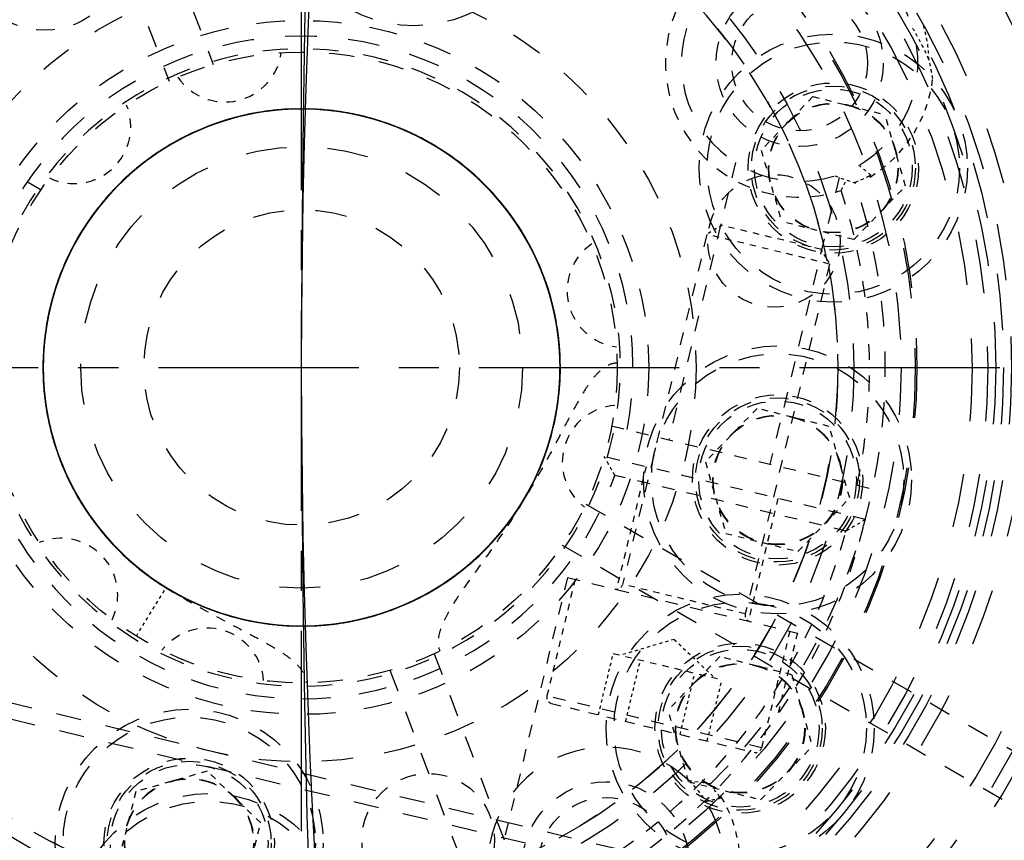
# Model space of a CAD drawing. Header units: millimetres. Extents: x 14186 to 17588, y 1400 to 3805.
# Tile 17 of 256: x 16117 to 16148, y 2705 to 2731. Entities that reach past the tile are written whole.
import ezdxf

# ---------------------------------------------------------------- set-up
doc = ezdxf.new("R2010")
doc.units = ezdxf.units.MM
doc.linetypes.add('CENTER', pattern=[2, 1.25, -0.25, 0.25, -0.25])
doc.linetypes.add('HIDDEN', pattern=[0.2, 0.1, -0.1])
for name, color, linetype in [('DEFAULT_2', 8, 'HIDDEN'), ('INTFCLR_160546_1', 7, 'Continuous'), ('INTFCLR_198912', 7, 'Continuous'), ('INTFCLR_456318_1', 7, 'Continuous'), ('INTFCLR_46574', 7, 'Continuous'), ('INTFCLR_60493', 7, 'Continuous')]:
    doc.layers.add(name, color=color, linetype=linetype)
doc.layers.add('dim', color=82, linetype='Continuous', lineweight=9)
doc.styles.get("Standard").update_dxf_attribs({"font": 'arial.ttf'})
doc.dimstyles.new('ISO-25', dxfattribs={"dimtxt": 2.5, "dimasz": 2.5, "dimexe": 1.25, "dimexo": 0.625, "dimtad": 1, "dimtxsty": 'Standard', "dimcen": 2.5, "dimadec": 0, "dimazin": 0, "dimtfac": 1, "dimtmove": 0, "dimatfit": 3, "dimfxl": 1, "dimarcsym": 0})

# ---------------------------------------------------------------- blocks, each defined once
blk = doc.blocks.new('*D28')
at = {"layer": 'Defpoints', "color": 0, "transparency": 16777216}
for p in [(17217.995, 2998.669), (16133.681, 2441.691)]:
    blk.add_point(p, dxfattribs=at)
at = {"layer": 'dim', "color": 0, "linetype": 'Continuous', "lineweight": -2, "transparency": 16777216}
for p, q in [((17380.14, 3081.958), (17239.343, 3009.635)), ((16133.681, 2441.691), (17217.995, 2998.669)), ((16112.333, 2430.725), (16090.984, 2419.759))]:
    blk.add_line(p, q, dxfattribs=at)
at = {"layer": 'dim', "color": 0, "transparency": 16777216}
for points in [[(17237.515, 3013.193), (17241.17, 3006.077), (17217.995, 2998.669)], [(16110.505, 2434.283), (16114.16, 2427.167), (16133.681, 2441.691)]]:
    blk.add_solid(points, dxfattribs=at)
at = {"layer": 'dim', "color": 0, "transparency": 16777216, "insert": (17310.293, 3070.985), "char_height": 30, "attachment_point": 5, "rotation": 27.1882}
blk.add_mtext('∅1219', dxfattribs=at)

msp = doc.modelspace()

# ---------------------------------------------------------------- linework, layer by layer
for centre, radius in [((16675.838, 2720.18), 609.5), ((16675.838, 2720.18), 550), ((16400.838, 2720.18), 275)]:
    msp.add_circle(centre, radius)
at = {"layer": 'DEFAULT_2', "color": 1, "linetype": 'CENTER', "ltscale": 5.08}
for p, q in [((16125.838, 2654.68), (16125.838, 2785.68)), ((16060.338, 2720.18), (16191.338, 2720.18))]:
    msp.add_line(p, q, dxfattribs=at)
at = {"layer": 'DEFAULT_2', "color": 8, "linetype": 'HIDDEN', "ltscale": 7}
for p, q in [((16116.975, 2745.948), (16123.038, 2729.78)), ((16115.57, 2745.422), (16121.634, 2729.253)), ((16130.042, 2711.106), (16136.105, 2694.938)), ((16128.637, 2710.58), (16134.701, 2694.411))]:
    msp.add_line(p, q, dxfattribs=at)
at = {"layer": 'DEFAULT_2', "color": 8, "linetype": 'HIDDEN', "ltscale": 5}
for p, q in [((16139.593, 2726.676), (16137.475, 2717.889)), ((16142.874, 2726.205), (16140.683, 2717.115))]:
    msp.add_line(p, q, dxfattribs=at)
at = {"layer": 'DEFAULT_2', "color": 8, "linetype": 'HIDDEN', "ltscale": 0.5}
for p, q in [((16142.74, 2726.252), (16143.391, 2726.023)), ((16138.8, 2706.98), (16138.116, 2707.073))]:
    msp.add_line(p, q, dxfattribs=at)
at = {"layer": 'DEFAULT_2', "color": 8, "linetype": 'HIDDEN', "ltscale": 0.4}
for p, q in [((16139.154, 2724.684), (16138.684, 2724.397)), ((16142.285, 2723.93), (16142.572, 2723.459))]:
    msp.add_line(p, q, dxfattribs=at)
at = {"layer": 'DEFAULT_2', "color": 8, "linetype": 'HIDDEN', "ltscale": 2}
for p, q in [((16142.285, 2723.93), (16139.154, 2724.684)), ((16142.572, 2723.459), (16138.684, 2724.397)), ((16140.275, 2718.883), (16138.635, 2717.188)), ((16142.562, 2718.31), (16140.275, 2718.883)), ((16143.21, 2716.043), (16142.562, 2718.31)), ((16138.635, 2717.188), (16139.283, 2714.921)), ((16136.754, 2717.034), (16135.817, 2713.145)), ((16140.935, 2716.026), (16139.997, 2712.137)), ((16141.57, 2714.348), (16143.21, 2716.043)), ((16139.283, 2714.921), (16141.57, 2714.348)), ((16134.505, 2713.462), (16133.614, 2709.767)), ((16139.898, 2712.367), (16136.01, 2713.304)), ((16141.31, 2711.821), (16140.419, 2708.127)), ((16141.553, 2711.762), (16140.923, 2709.152)), ((16135.715, 2711.113), (16139.162, 2710.281)), ((16122.846, 2707.383), (16120.579, 2706.735)), ((16124.54, 2705.743), (16122.846, 2707.383)), ((16120.579, 2706.735), (16120.006, 2704.448)), ((16123.968, 2703.456), (16124.54, 2705.743))]:
    msp.add_line(p, q, dxfattribs=at)
at = {"layer": 'DEFAULT_2', "color": 8, "linetype": 'HIDDEN', "ltscale": 4}
for p, q in [((16138.684, 2724.397), (16136.01, 2713.304)), ((16142.572, 2723.459), (16139.898, 2712.367)), ((16135.664, 2718.325), (16143.933, 2716.332)), ((16143.705, 2715.358), (16135.43, 2717.353)), ((16143.095, 2714.991), (16135.765, 2716.758)), ((16134.262, 2713.52), (16132.269, 2705.257)), ((16134.262, 2713.52), (16141.553, 2711.762)), ((16140.419, 2708.127), (16133.614, 2709.767))]:
    msp.add_line(p, q, dxfattribs=at)
at = {"layer": 'DEFAULT_2', "color": 8, "linetype": 'HIDDEN'}
for p, q in [((16120.598, 2711.662), (16121.541, 2713.195)), ((16137.646, 2711.559), (16135.946, 2711.057)), ((16137.646, 2711.559), (16138.931, 2710.337)), ((16135.246, 2709.168), (16135.715, 2711.113)), ((16136.108, 2708.96), (16136.577, 2710.905)), ((16137.831, 2708.545), (16138.3, 2710.489)), ((16138.693, 2708.337), (16139.162, 2710.281))]:
    msp.add_line(p, q, dxfattribs=at)
at = {"layer": 'DEFAULT_2', "color": 8, "linetype": 'HIDDEN', "ltscale": 0.03}
msp.add_line((16121.541, 2713.195), (16121.573, 2713.176), dxfattribs=at)
at = {"layer": 'DEFAULT_2', "color": 8, "linetype": 'HIDDEN', "ltscale": 8}
for p, q in [((16135.951, 2704.884), (16109.865, 2711.172)), ((16136.049, 2704.346), (16109.533, 2710.738))]:
    msp.add_line(p, q, dxfattribs=at)
at = {"layer": 'DEFAULT_2', "color": 8, "linetype": 'HIDDEN', "ltscale": 3}
msp.add_line((16133.762, 2709.526), (16140.178, 2707.979), dxfattribs=at)
at = {"layer": 'DEFAULT_2', "color": 8, "linetype": 'HIDDEN', "ltscale": 19}
for points in [[(16117.646, 2720.544), (16117.647, 2719.781), (16117.719, 2719.022), (16117.863, 2718.273), (16118.075, 2717.54), (16118.354, 2716.83), (16118.697, 2716.148), (16119.102, 2715.502), (16119.565, 2714.897), (16120.084, 2714.338), (16120.652, 2713.829), (16121.264, 2713.374), (16121.915, 2712.978), (16122.601, 2712.645), (16123.315, 2712.378), (16124.051, 2712.177), (16124.802, 2712.046), (16125.562, 2711.984), (16126.324, 2711.994), (16127.082, 2712.075), (16127.829, 2712.226), (16128.559, 2712.445), (16129.266, 2712.73), (16129.943, 2713.08), (16130.584, 2713.493), (16131.184, 2713.963), (16131.738, 2714.486), (16132.242, 2715.058), (16132.69, 2715.674), (16133.078, 2716.33), (16133.404, 2717.019), (16133.664, 2717.735), (16133.858, 2718.472), (16133.982, 2719.223), (16134.036, 2719.983), (16134.018, 2720.745), (16133.93, 2721.502), (16133.773, 2722.247), (16133.547, 2722.975), (16133.255, 2723.678), (16132.898, 2724.351), (16132.48, 2724.987), (16132.005, 2725.583), (16131.478, 2726.132), (16130.902, 2726.63), (16130.282, 2727.072), (16129.623, 2727.454), (16128.931, 2727.773), (16128.214, 2728.028), (16127.476, 2728.215), (16126.724, 2728.333), (16125.964, 2728.379), (16125.203, 2728.355), (16124.447, 2728.261), (16123.704, 2728.098), (16122.979, 2727.866), (16122.279, 2727.568), (16121.61, 2727.205), (16120.976, 2726.783), (16120.385, 2726.304), (16119.84, 2725.773), (16119.348, 2725.193), (16118.912, 2724.569), (16118.535, 2723.908), (16118.22, 2723.215), (16117.971, 2722.496), (16117.79, 2721.758), (16117.679, 2721.005), (16117.638, 2720.245), (16117.667, 2719.485), (16117.766, 2718.731), (16117.935, 2717.989), (16118.172, 2717.267), (16118.476, 2716.569), (16118.842, 2715.903), (16119.268, 2715.273), (16119.75, 2714.685), (16120.285, 2714.145), (16120.869, 2713.657), (16121.494, 2713.225), (16122.157, 2712.852), (16122.851, 2712.542), (16123.571, 2712.298), (16124.311, 2712.123), (16125.063, 2712.017), (16125.823, 2711.98), (16126.582, 2712.013), (16127.335, 2712.117), (16128.075, 2712.29), (16128.795, 2712.532), (16129.491, 2712.839), (16130.155, 2713.208), (16130.782, 2713.637), (16131.366, 2714.123), (16131.902, 2714.661), (16132.387, 2715.246), (16132.816, 2715.873), (16133.185, 2716.537), (16133.491, 2717.232), (16133.73, 2717.953), (16133.901, 2718.693), (16134.004, 2719.446), (16134.038, 2720.204), (16134.001, 2720.963), (16133.893, 2721.714), (16133.716, 2722.453), (16133.472, 2723.172), (16133.163, 2723.865), (16132.791, 2724.527), (16132.36, 2725.151), (16131.872, 2725.733), (16131.332, 2726.267), (16130.745, 2726.749), (16130.117, 2727.175), (16129.453, 2727.541), (16128.757, 2727.843), (16128.036, 2728.079), (16127.296, 2728.249), (16126.544, 2728.35), (16125.786, 2728.381), (16125.028, 2728.34), (16124.278, 2728.23), (16123.54, 2728.051), (16122.822, 2727.805), (16122.13, 2727.495), (16121.471, 2727.121), (16120.849, 2726.688), (16120.269, 2726.198), (16119.736, 2725.658), (16119.256, 2725.071), (16118.832, 2724.443), (16118.469, 2723.778), (16118.169, 2723.081), (16117.933, 2722.36), (16117.765, 2721.621), (16117.666, 2720.87), (16117.637, 2720.112), (16117.679, 2719.356), (16117.791, 2718.606), (16117.97, 2717.869), (16118.216, 2717.153), (16118.528, 2716.462), (16118.903, 2715.804), (16119.337, 2715.183), (16119.826, 2714.604), (16120.366, 2714.072), (16120.952, 2713.593), (16121.581, 2713.171), (16122.246, 2712.808), (16122.942, 2712.509), (16123.662, 2712.274), (16124.401, 2712.106), (16125.151, 2712.008), (16125.908, 2711.98), (16126.664, 2712.022), (16127.413, 2712.133), (16128.149, 2712.312), (16128.865, 2712.558), (16129.554, 2712.87), (16130.212, 2713.245), (16130.833, 2713.678), (16131.412, 2714.166), (16131.943, 2714.705), (16132.421, 2715.291), (16132.843, 2715.919), (16133.206, 2716.583), (16133.507, 2717.277), (16133.742, 2717.996), (16133.91, 2718.734), (16134.008, 2719.484), (16134.037, 2720.24), (16133.997, 2720.995), (16133.888, 2721.744), (16133.71, 2722.479), (16133.464, 2723.194), (16133.153, 2723.883), (16132.781, 2724.542), (16132.35, 2725.163), (16131.864, 2725.742), (16131.326, 2726.273), (16130.741, 2726.752), (16130.115, 2727.175), (16129.453, 2727.54), (16128.76, 2727.842), (16128.042, 2728.079), (16127.306, 2728.248), (16126.557, 2728.348), (16125.802, 2728.379), (16125.047, 2728.342), (16124.299, 2728.235), (16123.565, 2728.059), (16122.849, 2727.816), (16122.159, 2727.508), (16121.5, 2727.139), (16120.878, 2726.711), (16120.298, 2726.227), (16119.766, 2725.691), (16119.285, 2725.109), (16118.859, 2724.486), (16118.492, 2723.826)], [(16117.876, 2718.216), (16118.095, 2717.482), (16118.38, 2716.771), (16118.729, 2716.09), (16119.142, 2715.445), (16119.613, 2714.842), (16120.138, 2714.285), (16120.712, 2713.779), (16121.331, 2713.329), (16121.989, 2712.938), (16122.682, 2712.611), (16123.402, 2712.35), (16124.143, 2712.157), (16124.899, 2712.034), (16125.662, 2711.981), (16126.427, 2712.001), (16127.187, 2712.092), (16127.936, 2712.253), (16128.666, 2712.483), (16129.371, 2712.78), (16130.046, 2713.141), (16130.684, 2713.565), (16131.279, 2714.046), (16131.828, 2714.58), (16132.325, 2715.163), (16132.764, 2715.79), (16133.143, 2716.455), (16133.458, 2717.152), (16133.707, 2717.876), (16133.888, 2718.62), (16133.999, 2719.377), (16134.038, 2720.142), (16134.005, 2720.907), (16133.902, 2721.665), (16133.728, 2722.411), (16133.487, 2723.138), (16133.178, 2723.838), (16132.804, 2724.506), (16132.37, 2725.136), (16131.879, 2725.724), (16131.337, 2726.263), (16130.746, 2726.75), (16130.112, 2727.178), (16129.44, 2727.546), (16128.737, 2727.85), (16128.009, 2728.087), (16127.263, 2728.256), (16126.504, 2728.353), (16125.739, 2728.379), (16124.975, 2728.334), (16124.218, 2728.218), (16123.476, 2728.033), (16122.754, 2727.779), (16122.059, 2727.457), (16121.397, 2727.073), (16120.773, 2726.629), (16120.194, 2726.129), (16119.664, 2725.577), (16119.188, 2724.978), (16118.77, 2724.337), (16118.413, 2723.66), (16118.12, 2722.953), (16117.895, 2722.222), (16117.74, 2721.472), (16117.655, 2720.711), (16117.641, 2719.946), (16117.698, 2719.183), (16117.826, 2718.428), (16118.024, 2717.689), (16118.291, 2716.972), (16118.623, 2716.283), (16119.018, 2715.627), (16119.471, 2715.011), (16119.981, 2714.44), (16120.542, 2713.919), (16121.149, 2713.453), (16121.796, 2713.045), (16122.479, 2712.699), (16123.19, 2712.418), (16123.925, 2712.206), (16124.677, 2712.063), (16125.438, 2711.99), (16126.204, 2711.988), (16126.965, 2712.057), (16127.717, 2712.198), (16128.453, 2712.408), (16129.166, 2712.686), (16129.85, 2713.029), (16130.5, 2713.433), (16131.108, 2713.897), (16131.67, 2714.416), (16132.181, 2714.985), (16132.638, 2715.598), (16133.036, 2716.252), (16133.371, 2716.939), (16133.64, 2717.655), (16133.84, 2718.394), (16133.972, 2719.148), (16134.033, 2719.91), (16134.024, 2720.675), (16133.942, 2721.435), (16133.789, 2722.185), (16133.567, 2722.916), (16133.279, 2723.625), (16132.926, 2724.304), (16132.511, 2724.946), (16132.038, 2725.546), (16131.51, 2726.101), (16130.934, 2726.604), (16130.314, 2727.051), (16129.654, 2727.439), (16128.962, 2727.762), (16128.242, 2728.019), (16127.501, 2728.209), (16126.746, 2728.33), (16125.983, 2728.379), (16125.219, 2728.357), (16124.46, 2728.263), (16123.713, 2728.099), (16122.984, 2727.867), (16122.28, 2727.569), (16121.607, 2727.205), (16120.972, 2726.78), (16120.379, 2726.298), (16119.833, 2725.763), (16119.338, 2725.18), (16118.9, 2724.554), (16118.524, 2723.888), (16118.211, 2723.191), (16117.964, 2722.467), (16117.784, 2721.724), (16117.675, 2720.967), (16117.637, 2720.204), (16117.671, 2719.441), (16117.776, 2718.683), (16117.95, 2717.939), (16118.192, 2717.214), (16118.501, 2716.516), (16118.875, 2715.849), (16119.309, 2715.219), (16119.799, 2714.633), (16120.341, 2714.094), (16120.931, 2713.609), (16121.564, 2713.181), (16122.234, 2712.814), (16122.936, 2712.511), (16123.662, 2712.273), (16124.407, 2712.105), (16125.165, 2712.007), (16125.929, 2711.981), (16126.692, 2712.025), (16127.447, 2712.139), (16128.189, 2712.323), (16128.909, 2712.576), (16129.603, 2712.896), (16130.265, 2713.278), (16130.888, 2713.72), (16131.467, 2714.217), (16131.998, 2714.766), (16132.475, 2715.363), (16132.893, 2716.002), (16133.252, 2716.677), (16133.546, 2717.382), (16133.773, 2718.111), (16133.931, 2718.858), (16134.018, 2719.617), (16134.035, 2720.38), (16133.981, 2721.142), (16133.857, 2721.896), (16133.663, 2722.634), (16133.4, 2723.351), (16133.072, 2724.041), (16132.681, 2724.697), (16132.232, 2725.314), (16131.727, 2725.887), (16131.171, 2726.409), (16130.568, 2726.878), (16129.924, 2727.289), (16129.246, 2727.638), (16128.538, 2727.924), (16127.806, 2728.141), (16127.057, 2728.289), (16126.297, 2728.367), (16125.534, 2728.374), (16124.773, 2728.311), (16124.022, 2728.177), (16123.287, 2727.973), (16122.574, 2727.702), (16121.888, 2727.366), (16121.237, 2726.968), (16120.626, 2726.512), (16120.06, 2725.999), (16119.545, 2725.437), (16119.083, 2724.829), (16118.68, 2724.181), (16118.338, 2723.499), (16118.063, 2722.788), (16117.855, 2722.054), (16117.716, 2721.304), (16117.646, 2720.544)], [(16118.492, 2723.826), (16118.188, 2723.135), (16117.949, 2722.419), (16117.777, 2721.684), (16117.673, 2720.936), (16117.638, 2720.182), (16117.671, 2719.428), (16117.775, 2718.681), (16117.948, 2717.946), (16118.187, 2717.231), (16118.49, 2716.54), (16118.855, 2715.879), (16119.28, 2715.256), (16119.76, 2714.675), (16120.292, 2714.14), (16120.871, 2713.656), (16121.491, 2713.226), (16122.148, 2712.856), (16122.836, 2712.548), (16123.55, 2712.306), (16124.283, 2712.129), (16125.029, 2712.02), (16125.782, 2711.979), (16126.535, 2712.009), (16127.282, 2712.108), (16128.017, 2712.275), (16128.734, 2712.509), (16129.427, 2712.806), (16130.088, 2713.167), (16130.714, 2713.587), (16131.298, 2714.063), (16131.836, 2714.59), (16132.325, 2715.163), (16132.758, 2715.779), (16133.132, 2716.433), (16133.445, 2717.118), (16133.693, 2717.83), (16133.876, 2718.56), (16133.991, 2719.304), (16134.038, 2720.056), (16134.014, 2720.808), (16133.921, 2721.555), (16133.761, 2722.291), (16133.535, 2723.009), (16133.243, 2723.703), (16132.889, 2724.367), (16132.475, 2724.995), (16132.005, 2725.583), (16131.484, 2726.126), (16130.916, 2726.619), (16130.304, 2727.057), (16129.655, 2727.437), (16128.974, 2727.756), (16128.266, 2728.012), (16127.538, 2728.202), (16126.796, 2728.325), (16126.046, 2728.378), (16125.295, 2728.362), (16124.547, 2728.277), (16123.811, 2728.126), (16123.091, 2727.907), (16122.396, 2727.623), (16121.729, 2727.276), (16121.097, 2726.87), (16120.504, 2726.408), (16119.955, 2725.894), (16119.457, 2725.332), (16119.013, 2724.726), (16118.626, 2724.081), (16118.299, 2723.405), (16118.035, 2722.701), (16117.836, 2721.977), (16117.706, 2721.238), (16117.644, 2720.489), (16117.65, 2719.738), (16117.724, 2718.991), (16117.867, 2718.253), (16118.076, 2717.532), (16118.351, 2716.834), (16118.689, 2716.164), (16119.086, 2715.526), (16119.54, 2714.928), (16120.046, 2714.374), (16120.601, 2713.869), (16121.2, 2713.418), (16121.838, 2713.022), (16122.509, 2712.686), (16123.207, 2712.412), (16123.928, 2712.205), (16124.665, 2712.064), (16125.412, 2711.991), (16126.162, 2711.986), (16126.909, 2712.05), (16127.647, 2712.181), (16128.37, 2712.38), (16129.071, 2712.645), (16129.746, 2712.972), (16130.389, 2713.358), (16130.993, 2713.802), (16131.553, 2714.299), (16132.066, 2714.846), (16132.527, 2715.437), (16132.932, 2716.068), (16133.278, 2716.732), (16133.562, 2717.425), (16133.781, 2718.142), (16133.933, 2718.875), (16134.018, 2719.62), (16134.036, 2720.368), (16133.985, 2721.116), (16133.865, 2721.855), (16133.678, 2722.58), (16133.426, 2723.285), (16133.112, 2723.965), (16132.737, 2724.613), (16132.304, 2725.223), (16131.817, 2725.791), (16131.28, 2726.313), (16130.698, 2726.784), (16130.076, 2727.2), (16129.419, 2727.557), (16128.732, 2727.853), (16128.02, 2728.084), (16127.291, 2728.25), (16126.549, 2728.349), (16125.802, 2728.381), (16125.055, 2728.343), (16124.315, 2728.237), (16123.588, 2728.065), (16122.878, 2727.827), (16122.194, 2727.526), (16121.54, 2727.164), (16120.922, 2726.743), (16120.345, 2726.268), (16119.813, 2725.742), (16119.331, 2725.171), (16118.903, 2724.558), (16118.534, 2723.908), (16118.225, 2723.227), (16117.979, 2722.521), (16117.799, 2721.795), (16117.684, 2721.056), (16117.638, 2720.31), (16117.661, 2719.563), (16117.752, 2718.82), (16117.909, 2718.089), (16118.132, 2717.375), (16118.419, 2716.684), (16118.769, 2716.023), (16119.178, 2715.396), (16119.642, 2714.809), (16120.157, 2714.266), (16120.719, 2713.773), (16121.325, 2713.333), (16121.968, 2712.95), (16122.644, 2712.628), (16123.346, 2712.368), (16124.069, 2712.173), (16124.806, 2712.044), (16125.552, 2711.984), (16126.301, 2711.993), (16127.046, 2712.07), (16127.782, 2712.214), (16128.501, 2712.424), (16129.197, 2712.699), (16129.866, 2713.037), (16130.501, 2713.435), (16131.097, 2713.889), (16131.65, 2714.395), (16132.154, 2714.949), (16132.605, 2715.548), (16132.999, 2716.185), (16133.333, 2716.856), (16133.606, 2717.554), (16133.814, 2718.275), (16133.955, 2719.011), (16134.027, 2719.757), (16134.031, 2720.507), (16133.967, 2721.255), (16133.835, 2721.993), (16133.637, 2722.716), (16133.372, 2723.418), (16133.044, 2724.092), (16132.656, 2724.735), (16132.211, 2725.339), (16131.713, 2725.901), (16131.166, 2726.414), (16130.573, 2726.874), (16129.941, 2727.279), (16129.275, 2727.625), (16128.58, 2727.909), (16127.862, 2728.127), (16127.127, 2728.278), (16126.38, 2728.362), (16125.629, 2728.377), (16124.88, 2728.324), (16124.139, 2728.203), (16123.412, 2728.014), (16122.706, 2727.758), (16122.026, 2727.439)], [(16118.758, 2716.04), (16119.174, 2715.401), (16119.647, 2714.803), (16120.174, 2714.251), (16120.749, 2713.75), (16121.368, 2713.304), (16122.026, 2712.919), (16122.718, 2712.596), (16123.437, 2712.34), (16124.176, 2712.15), (16124.93, 2712.03), (16125.691, 2711.98), (16126.454, 2712.003), (16127.211, 2712.096), (16127.957, 2712.259), (16128.684, 2712.489), (16129.387, 2712.787), (16130.058, 2713.149), (16130.693, 2713.572), (16131.287, 2714.053), (16131.833, 2714.586), (16132.328, 2715.167), (16132.766, 2715.792), (16133.143, 2716.456), (16133.458, 2717.151), (16133.706, 2717.873), (16133.887, 2718.615), (16133.999, 2719.37), (16134.038, 2720.132), (16134.006, 2720.895), (16133.904, 2721.652), (16133.733, 2722.396), (16133.493, 2723.121), (16133.186, 2723.82), (16132.815, 2724.488), (16132.384, 2725.118), (16131.896, 2725.706), (16131.357, 2726.246), (16130.769, 2726.733), (16130.137, 2727.162), (16129.468, 2727.532), (16128.769, 2727.838), (16128.043, 2728.078), (16127.299, 2728.25), (16126.542, 2728.35), (16125.779, 2728.379), (16125.016, 2728.338), (16124.26, 2728.227), (16123.518, 2728.046), (16122.797, 2727.796), (16122.101, 2727.479), (16121.438, 2727.099), (16120.813, 2726.66), (16120.231, 2726.165), (16119.698, 2725.617), (16119.22, 2725.022), (16118.798, 2724.384), (16118.437, 2723.711), (16118.14, 2723.007), (16117.91, 2722.278), (16117.75, 2721.531), (16117.66, 2720.772), (16117.64, 2720.008), (16117.691, 2719.245), (16117.813, 2718.491), (16118.005, 2717.751), (16118.266, 2717.033), (16118.592, 2716.342), (16118.98, 2715.684), (16119.428, 2715.064), (16119.932, 2714.49), (16120.488, 2713.965), (16121.09, 2713.494), (16121.734, 2713.081), (16122.412, 2712.729), (16123.121, 2712.442), (16123.853, 2712.223), (16124.603, 2712.074), (16125.363, 2711.994), (16126.128, 2711.985), (16126.889, 2712.047), (16127.642, 2712.18), (16128.379, 2712.384), (16129.094, 2712.655), (16129.782, 2712.991), (16130.435, 2713.389), (16131.047, 2713.846), (16131.614, 2714.359), (16132.13, 2714.923), (16132.593, 2715.532), (16132.997, 2716.181), (16133.339, 2716.865), (16133.614, 2717.578), (16133.822, 2718.314), (16133.961, 2719.067), (16134.031, 2719.828), (16134.028, 2720.593), (16133.954, 2721.354), (16133.808, 2722.105), (16133.594, 2722.839), (16133.313, 2723.551), (16132.967, 2724.233), (16132.559, 2724.879), (16132.091, 2725.484), (16131.569, 2726.044), (16130.998, 2726.553), (16130.382, 2727.006), (16129.726, 2727.4), (16129.036, 2727.731), (16128.319, 2727.995), (16127.579, 2728.192), (16126.825, 2728.321), (16126.063, 2728.378), (16125.298, 2728.363), (16124.538, 2728.276), (16123.789, 2728.119), (16123.057, 2727.894), (16122.35, 2727.602), (16121.674, 2727.245), (16121.034, 2726.825), (16120.436, 2726.348), (16119.884, 2725.818), (16119.384, 2725.239), (16118.94, 2724.616), (16118.558, 2723.954), (16118.238, 2723.258), (16117.984, 2722.536), (16117.798, 2721.794), (16117.682, 2721.038), (16117.638, 2720.274), (16117.665, 2719.509), (16117.764, 2718.75), (16117.932, 2718.004), (16118.168, 2717.276), (16118.472, 2716.574), (16118.841, 2715.904), (16119.271, 2715.27), (16119.757, 2714.679), (16120.296, 2714.135), (16120.883, 2713.645), (16121.514, 2713.212), (16122.183, 2712.84), (16122.883, 2712.531), (16123.609, 2712.288), (16124.354, 2712.114), (16125.112, 2712.012), (16125.877, 2711.98), (16126.642, 2712.02), (16127.4, 2712.13), (16128.143, 2712.31), (16128.867, 2712.559), (16129.564, 2712.875), (16130.228, 2713.255), (16130.855, 2713.694), (16131.439, 2714.19), (16131.973, 2714.738), (16132.453, 2715.334), (16132.875, 2715.972), (16133.237, 2716.647), (16133.535, 2717.352), (16133.766, 2718.082), (16133.926, 2718.83), (16134.016, 2719.59), (16134.035, 2720.356), (16133.984, 2721.119), (16133.862, 2721.875), (16133.668, 2722.615), (16133.406, 2723.335), (16133.079, 2724.027), (16132.689, 2724.686), (16132.239, 2725.306), (16131.734, 2725.88), (16131.176, 2726.404), (16130.572, 2726.875), (16129.927, 2727.287), (16129.247, 2727.638), (16128.537, 2727.924), (16127.803, 2728.141), (16127.052, 2728.289), (16126.29, 2728.367), (16125.524, 2728.374), (16124.761, 2728.31), (16124.008, 2728.174), (16123.271, 2727.968), (16122.556, 2727.694), (16121.869, 2727.356), (16121.217, 2726.955), (16120.606, 2726.495), (16120.04, 2725.979), (16119.525, 2725.412), (16119.064, 2724.801), (16118.662, 2724.149), (16118.323, 2723.463), (16118.05, 2722.748), (16117.845, 2722.01), (16117.709, 2721.257), (16117.643, 2720.494), (16117.649, 2719.729), (16117.727, 2718.967), (16117.876, 2718.216)], [(16121.573, 2713.176), (16121.749, 2713.072), (16122.409, 2712.732), (16123.098, 2712.452), (16123.811, 2712.235), (16124.542, 2712.083), (16125.285, 2711.998), (16126.034, 2711.982), (16126.783, 2712.035), (16127.524, 2712.156), (16128.253, 2712.344), (16128.962, 2712.597), (16129.644, 2712.916), (16130.295, 2713.297), (16130.909, 2713.737), (16131.481, 2714.231), (16132.005, 2714.775), (16132.477, 2715.366), (16132.892, 2715.998), (16133.247, 2716.666), (16133.539, 2717.365), (16133.766, 2718.086), (16133.926, 2718.826), (16134.016, 2719.576), (16134.036, 2720.333), (16133.987, 2721.087), (16133.869, 2721.834), (16133.683, 2722.567), (16133.43, 2723.279), (16133.112, 2723.965), (16132.732, 2724.619), (16132.294, 2725.235), (16131.801, 2725.809), (16131.258, 2726.335), (16130.667, 2726.807), (16130.036, 2727.224), (16129.368, 2727.58), (16128.671, 2727.875), (16127.95, 2728.104), (16127.211, 2728.265), (16126.46, 2728.356), (16125.703, 2728.378), (16124.947, 2728.331), (16124.199, 2728.215), (16123.465, 2728.03), (16122.752, 2727.777), (16122.065, 2727.46), (16121.409, 2727.081), (16120.791, 2726.643), (16120.216, 2726.151), (16119.69, 2725.607), (16119.216, 2725.016), (16118.798, 2724.384), (16118.44, 2723.717), (16118.144, 2723.019), (16117.915, 2722.298), (16117.754, 2721.558), (16117.662, 2720.806), (16117.639, 2720.048), (16117.686, 2719.292), (16117.802, 2718.543), (16117.988, 2717.809), (16118.241, 2717.094), (16118.558, 2716.406), (16118.937, 2715.75), (16119.375, 2715.131), (16119.869, 2714.556), (16120.414, 2714.03), (16121.005, 2713.556), (16121.638, 2713.137), (16122.306, 2712.779), (16123.004, 2712.484), (16123.727, 2712.256), (16124.468, 2712.095), (16125.221, 2712.003), (16125.979, 2711.981), (16126.736, 2712.028), (16127.485, 2712.147), (16128.22, 2712.334), (16128.935, 2712.588), (16129.624, 2712.906), (16130.28, 2713.286), (16130.898, 2713.726), (16131.472, 2714.222), (16131.998, 2714.769), (16132.472, 2715.361), (16132.89, 2715.995), (16133.247, 2716.664), (16133.54, 2717.365), (16133.766, 2718.089), (16133.926, 2718.831), (16134.016, 2719.585), (16134.037, 2720.343), (16133.986, 2721.101), (16133.866, 2721.85), (16133.676, 2722.586), (16133.421, 2723.301), (16133.1, 2723.989), (16132.717, 2724.644), (16132.274, 2725.261), (16131.776, 2725.834), (16131.227, 2726.36), (16130.633, 2726.832), (16129.997, 2727.248), (16129.325, 2727.602), (16128.623, 2727.892), (16127.898, 2728.117), (16127.154, 2728.274), (16126.4, 2728.361), (16125.64, 2728.378), (16124.883, 2728.324), (16124.133, 2728.2), (16123.397, 2728.008), (16122.683, 2727.749), (16121.996, 2727.425), (16121.342, 2727.038), (16120.727, 2726.592), (16120.155, 2726.091), (16119.631, 2725.54), (16119.161, 2724.943), (16118.75, 2724.304), (16118.399, 2723.629), (16118.111, 2722.925), (16117.89, 2722.198), (16117.736, 2721.453), (16117.653, 2720.698), (16117.641, 2719.937), (16117.699, 2719.179), (16117.827, 2718.429), (16118.023, 2717.694), (16118.286, 2716.981), (16118.616, 2716.296), (16119.007, 2715.644), (16119.457, 2715.03), (16119.961, 2714.46), (16120.516, 2713.94), (16121.117, 2713.474), (16121.76, 2713.066), (16122.437, 2712.719), (16123.143, 2712.435), (16123.872, 2712.218), (16124.618, 2712.07), (16125.375, 2711.993), (16126.136, 2711.986), (16126.895, 2712.048), (16127.644, 2712.181), (16128.378, 2712.382), (16129.09, 2712.652), (16129.773, 2712.987), (16130.424, 2713.383), (16131.035, 2713.837), (16131.601, 2714.345), (16132.117, 2714.905), (16132.578, 2715.511), (16132.982, 2716.156), (16133.325, 2716.836), (16133.604, 2717.545), (16133.814, 2718.276), (16133.956, 2719.025), (16134.028, 2719.783), (16134.029, 2720.544), (16133.961, 2721.303), (16133.822, 2722.052), (16133.614, 2722.784), (16133.338, 2723.494), (16132.998, 2724.176), (16132.596, 2724.824), (16132.137, 2725.431), (16131.622, 2725.993), (16131.057, 2726.504), (16130.448, 2726.961), (16129.799, 2727.36), (16129.115, 2727.697), (16128.404, 2727.969), (16127.67, 2728.173), (16126.919, 2728.308), (16126.16, 2728.373), (16125.398, 2728.369), (16124.64, 2728.293), (16123.892, 2728.146), (16123.161, 2727.93), (16122.452, 2727.648), (16121.773, 2727.302), (16121.129, 2726.895), (16120.527, 2726.428), (16119.97, 2725.907), (16119.463, 2725.337), (16119.011, 2724.723), (16118.618, 2724.07), (16118.288, 2723.383), (16118.024, 2722.667), (16117.827, 2721.931), (16117.699, 2721.179), (16117.641, 2720.419), (16117.654, 2719.656), (16117.738, 2718.899), (16117.893, 2718.152), (16118.116, 2717.422), (16118.405, 2716.716), (16118.758, 2716.04)]]:
    msp.add_lwpolyline(points, dxfattribs=at)
at = {"layer": 'DEFAULT_2', "color": 8, "linetype": 'HIDDEN', "ltscale": 10}
msp.add_lwpolyline([(16122.026, 2727.439), (16121.377, 2727.06), (16120.766, 2726.624), (16120.197, 2726.133), (16119.677, 2725.591), (16119.207, 2725.004), (16118.793, 2724.377), (16118.438, 2723.714), (16118.145, 2723.022), (16117.918, 2722.306), (16117.757, 2721.571), (16117.664, 2720.825), (16117.638, 2720.074), (16117.682, 2719.323), (16117.795, 2718.58), (16117.976, 2717.85), (16118.223, 2717.14), (16118.533, 2716.455), (16118.905, 2715.8), (16119.335, 2715.183), (16119.82, 2714.609), (16120.357, 2714.081), (16120.939, 2713.604), (16121.562, 2713.183), (16122.221, 2712.82), (16122.911, 2712.519), (16123.626, 2712.284), (16124.359, 2712.115), (16125.105, 2712.013), (16125.857, 2711.979), (16126.609, 2712.015), (16127.355, 2712.121), (16128.087, 2712.295), (16128.801, 2712.535), (16129.491, 2712.838), (16130.149, 2713.204), (16130.77, 2713.629), (16131.35, 2714.11), (16131.884, 2714.641), (16132.367, 2715.219), (16132.796, 2715.839), (16133.164, 2716.496), (16133.471, 2717.184), (16133.713, 2717.898), (16133.89, 2718.631), (16133.999, 2719.376), (16134.038, 2720.129), (16134.008, 2720.882), (16133.908, 2721.629), (16133.741, 2722.364), (16133.507, 2723.081), (16133.209, 2723.774), (16132.848, 2724.435), (16132.427, 2725.061), (16131.95, 2725.646), (16131.422, 2726.184), (16130.847, 2726.673), (16130.23, 2727.105), (16129.575, 2727.479), (16128.888, 2727.791), (16128.175, 2728.039), (16127.443, 2728.222), (16126.697, 2728.336), (16125.944, 2728.38), (16125.19, 2728.354), (16124.441, 2728.26), (16123.703, 2728.097), (16122.984, 2727.868), (16122.29, 2727.573), (16121.625, 2727.215), (16120.996, 2726.797), (16120.408, 2726.324), (16119.865, 2725.799), (16119.373, 2725.226), (16118.937, 2724.61), (16118.559, 2723.956), (16118.243, 2723.27), (16117.99, 2722.558), (16117.804, 2721.826), (16117.687, 2721.08), (16117.639, 2720.326), (16117.661, 2719.571), (16117.751, 2718.821), (16117.91, 2718.082), (16118.137, 2717.361), (16118.429, 2716.665), (16118.785, 2715.998), (16119.2, 2715.366), (16119.671, 2714.775), (16120.194, 2714.229), (16120.767, 2713.736), (16121.382, 2713.296), (16122.035, 2712.915), (16122.72, 2712.595), (16123.432, 2712.34), (16124.164, 2712.152), (16124.911, 2712.032), (16125.666, 2711.982), (16126.422, 2712.001), (16127.173, 2712.089), (16127.913, 2712.246), (16128.635, 2712.471), (16129.333, 2712.763), (16130.002, 2713.116), (16130.636, 2713.53), (16131.229, 2714), (16131.775, 2714.523), (16132.271, 2715.095), (16132.712, 2715.71), (16132.841, 2715.915)], dxfattribs=at)
at = {"layer": 'DEFAULT_2', "color": 8, "linetype": 'HIDDEN', "ltscale": 38}
msp.add_circle((16125.838, 2720.18), 47, dxfattribs=at)
at = {"layer": 'DEFAULT_2', "color": 8, "linetype": 'HIDDEN', "ltscale": 32}
msp.add_circle((16125.838, 2720.18), 40, dxfattribs=at)
at = {"layer": 'DEFAULT_2', "color": 8, "linetype": 'HIDDEN', "ltscale": 30}
msp.add_circle((16125.838, 2720.18), 37, dxfattribs=at)
at = {"layer": 'DEFAULT_2', "color": 8, "linetype": 'HIDDEN', "ltscale": 29}
for radius in [36.741, 36.5, 36]:
    msp.add_circle((16125.838, 2720.18), radius, dxfattribs=at)
at = {"layer": 'DEFAULT_2', "color": 8, "linetype": 'HIDDEN', "ltscale": 28}
msp.add_circle((16125.838, 2720.18), 35.5, dxfattribs=at)
at = {"layer": 'DEFAULT_2', "color": 8, "linetype": 'HIDDEN', "ltscale": 27}
for radius in [34.42, 34.288]:
    msp.add_circle((16125.838, 2720.18), radius, dxfattribs=at)
at = {"layer": 'DEFAULT_2', "color": 8, "linetype": 'HIDDEN', "ltscale": 26}
msp.add_circle((16125.838, 2720.18), 32, dxfattribs=at)
at = {"layer": 'DEFAULT_2', "color": 8, "linetype": 'HIDDEN', "ltscale": 23}
for radius in [29, 28.5]:
    msp.add_circle((16125.838, 2720.18), radius, dxfattribs=at)
at = {"layer": 'DEFAULT_2', "color": 8, "linetype": 'HIDDEN', "ltscale": 22}
for radius in [28, 27.5]:
    msp.add_circle((16125.838, 2720.18), radius, dxfattribs=at)
at = {"layer": 'DEFAULT_2', "color": 8, "linetype": 'HIDDEN', "ltscale": 20}
for radius in [25.6, 25]:
    msp.add_circle((16125.838, 2720.18), radius, dxfattribs=at)
at = {"layer": 'DEFAULT_2', "color": 8, "linetype": 'HIDDEN', "ltscale": 18}
for radius in [23, 22.5, 22.246, 22]:
    msp.add_circle((16125.838, 2720.18), radius, dxfattribs=at)
at = {"layer": 'DEFAULT_2', "color": 8, "linetype": 'HIDDEN', "ltscale": 17}
for radius in [21.75, 21.25]:
    msp.add_circle((16125.838, 2720.18), radius, dxfattribs=at)
at = {"layer": 'DEFAULT_2', "color": 8, "linetype": 'HIDDEN', "ltscale": 16}
msp.add_circle((16125.838, 2720.18), 19.5, dxfattribs=at)
at = {"layer": 'DEFAULT_2', "color": 8, "linetype": 'HIDDEN', "ltscale": 8}
for centre, radius in [((16129.402, 2735.264), 4.25), ((16125.838, 2720.18), 10), ((16140.922, 2716.615), 4.25), ((16140.922, 2716.615), 4), ((16122.273, 2705.095), 4.25), ((16122.273, 2705.095), 4)]:
    msp.add_circle(centre, radius, dxfattribs=at)
at = {"layer": 'DEFAULT_2', "color": 8, "linetype": 'HIDDEN', "ltscale": 15}
msp.add_circle((16125.838, 2720.18), 19, dxfattribs=at)
at = {"layer": 'DEFAULT_2', "color": 8, "linetype": 'HIDDEN', "ltscale": 14}
for radius in [17.5, 17]:
    msp.add_circle((16125.838, 2720.18), radius, dxfattribs=at)
at = {"layer": 'DEFAULT_2', "color": 8, "linetype": 'HIDDEN', "ltscale": 10}
for radius in [12.5, 5]:
    msp.add_circle((16125.838, 2720.18), radius, dxfattribs=at)
at = {"layer": 'DEFAULT_2', "color": 8, "linetype": 'HIDDEN', "ltscale": 6}
for centre, radius in [((16141.621, 2729.831), 2.65), ((16142.691, 2726.501), 2.6), ((16142.691, 2726.501), 2.5), ((16140.922, 2716.615), 2.7), ((16140.922, 2716.615), 2.5), ((16139.738, 2708.744), 2.6), ((16139.738, 2708.744), 2.5), ((16122.273, 2705.095), 2.7), ((16122.273, 2705.095), 2.5), ((16135.489, 2704.397), 2.65)]:
    msp.add_circle(centre, radius, dxfattribs=at)
at = {"layer": 'DEFAULT_2', "color": 8, "linetype": 'HIDDEN', "ltscale": 5}
for centre, radius in [((16141.621, 2729.831), 2.15), ((16140.922, 2716.615), 2.055), ((16140.922, 2716.615), 2.042), ((16122.273, 2705.095), 2.055), ((16122.273, 2705.095), 2.042), ((16135.489, 2704.397), 2.15)]:
    msp.add_circle(centre, radius, dxfattribs=at)
at = {"layer": 'DEFAULT_2', "color": 8, "linetype": 'HIDDEN', "ltscale": 13}
msp.add_circle((16125.838, 2720.18), 7, dxfattribs=at)
at = {"layer": 'DEFAULT_2', "color": 8, "linetype": 'HIDDEN', "ltscale": 22}
msp.add_arc((16125.838, 2720.18), 54, 90, 270, dxfattribs=at)
at = {"layer": 'DEFAULT_2', "color": 8, "linetype": 'HIDDEN', "ltscale": 21}
msp.add_arc((16125.838, 2720.18), 53.5, 90, 270, dxfattribs=at)
at = {"layer": 'DEFAULT_2', "color": 8, "linetype": 'HIDDEN', "ltscale": 8}
for radius, start, end in [(43.5, 89.9999, 175.402), (18.5, 314.4787, 18.413), (43.5, 184.598, 270)]:
    msp.add_arc((16125.838, 2720.18), radius, start, end, dxfattribs=at)
at = {"layer": 'DEFAULT_2', "color": 8, "linetype": 'HIDDEN', "ltscale": 11}
for start, end in [(292.1349, 108.9806), (112.1349, 288.9806)]:
    msp.add_arc((16125.838, 2720.18), 27.25, start, end, dxfattribs=at)
at = {"layer": 'DEFAULT_2', "color": 8, "linetype": 'HIDDEN', "ltscale": 9}
for centre, radius, start, end in [((16141.621, 2729.831), 3.75, 135.5257, 122.7896), ((16125.838, 2720.18), 10.5, 171.9109, 340.9808), ((16135.489, 2704.397), 3.75, 45.5257, 32.7896)]:
    msp.add_arc(centre, radius, start, end, dxfattribs=at)
at = {"layer": 'DEFAULT_2', "color": 8, "linetype": 'HIDDEN', "ltscale": 4}
msp.add_arc((16141.621, 2729.831), 4.25, 134.7972, 288.0945, dxfattribs=at)
at = {"layer": 'DEFAULT_2', "color": 8, "linetype": 'HIDDEN', "ltscale": 10}
msp.add_arc((16125.838, 2720.18), 10.5, 349.1752, 163.7164, dxfattribs=at)
at = {"layer": 'DEFAULT_2', "color": 8, "linetype": 'HIDDEN', "ltscale": 3}
for centre, start, end in [((16123.404, 2730.394), 214.3086, 352.5013), ((16118.623, 2727.808), 244.3107, 22.4996), ((16136.052, 2722.614), 124.3157, 262.4999), ((16135.9, 2717.181), 94.3071, 232.499), ((16118.209, 2712.965), 334.3074, 112.4999), ((16122.839, 2710.117), 4.3093, 142.4992)]:
    msp.add_arc(centre, 1.8, start, end, dxfattribs=at)
at = {"layer": 'DEFAULT_2', "color": 8, "linetype": 'HIDDEN', "ltscale": 2}
for centre, start, end in [((16141.621, 2729.831), 301.6963, 353.3116), ((16135.489, 2704.397), 339.5801, 31.1953)]:
    msp.add_arc(centre, 4.25, start, end, dxfattribs=at)
at = {"layer": 'DEFAULT_2', "color": 8, "linetype": 'HIDDEN', "ltscale": 0.4}
for centre, radius, start, end in [((16141.94, 2729.874), 4.084, 290.6531, 297.7061), ((16135.757, 2704.216), 4.079, 35.1814, 42.2421)]:
    msp.add_arc(centre, radius, start, end, dxfattribs=at)
at = {"layer": 'DEFAULT_2', "color": 8, "linetype": 'HIDDEN', "ltscale": 0.03}
for centre, radius, start, end in [((16141.928, 2729.903), 4.115, 297.6725, 298.264), ((16141.952, 2729.853), 4.06, 290.0587, 290.6069), ((16135.782, 2704.237), 4.047, 42.2558, 42.8052), ((16135.721, 2704.189), 4.124, 34.598, 35.1883)]:
    msp.add_arc(centre, radius, start, end, dxfattribs=at)
at = {"layer": 'DEFAULT_2', "color": 8, "linetype": 'HIDDEN', "ltscale": 0.05}
for centre, radius, start, end in [((16135.566, 2729.213), 8.813, 340.1111, 340.5511), ((16130.378, 2707.707), 8.816, 352.3342, 352.7741)]:
    msp.add_arc(centre, radius, start, end, dxfattribs=at)
at = {"layer": 'DEFAULT_2', "color": 8, "linetype": 'HIDDEN', "ltscale": 0.3}
msp.add_arc((16134.57, 2730.035), 9.385, 333.116, 335.3774, dxfattribs=at)
at = {"layer": 'DEFAULT_2', "color": 8, "linetype": 'HIDDEN', "ltscale": 5}
for centre, radius, start, end in [((16125.838, 2720.18), 18, 348.0376, 18.1647), ((16125.721, 2719.694), 18.5, 303.9392, 346.4458), ((16125.721, 2719.694), 18, 304.6355, 344.8541)]:
    msp.add_arc(centre, radius, start, end, dxfattribs=at)
at = {"layer": 'DEFAULT_2', "color": 8, "linetype": 'HIDDEN', "ltscale": 0.2}
for centre, start, end in [((16135.815, 2713.351), 256.4458, 346.4458), ((16140.093, 2712.32), 166.4458, 256.4458), ((16133.808, 2709.721), 166.4458, 256.4458), ((16140.225, 2708.174), 256.4458, 346.4458)]:
    msp.add_arc(centre, 0.2, start, end, dxfattribs=at)
at = {"layer": 'DEFAULT_2', "color": 8, "linetype": 'HIDDEN', "ltscale": 0.8}
for points, knots in [([(16145.203, 2730.94), (16145.251, 2730.856), (16145.436, 2730.525), (16145.608, 2730.187), (16145.723, 2729.929)], [0, 0, 0, 0, 0.254598, 1, 1, 1, 1]), ([(16145.723, 2729.929), (16145.721, 2730.021), (16145.699, 2730.398), (16145.625, 2730.772), (16145.541, 2731.044)], [0, 0, 0, 0, 0.244369, 1, 1, 1, 1])]:
    msp.add_open_spline(points, degree=3, knots=knots, dxfattribs=at)
at = {"layer": 'DEFAULT_2', "color": 8, "linetype": 'HIDDEN', "ltscale": 0.4}
msp.add_open_spline([(16145.842, 2729.336), (16145.834, 2729.386), (16145.801, 2729.584), (16145.759, 2729.782), (16145.723, 2729.929)], degree=3, knots=[0, 0, 0, 0, 0.248827, 1, 1, 1, 1], dxfattribs=at)
at = {"layer": 'DEFAULT_2', "color": 8, "linetype": 'HIDDEN', "ltscale": 0.3}
for points, knots in [([(16143.877, 2726.279), (16143.846, 2726.305), (16143.723, 2726.41), (16143.597, 2726.512), (16143.501, 2726.587)], [0, 0, 0, 0, 0.248657, 1, 1, 1, 1]), ([(16138.642, 2706.428), (16138.681, 2706.435), (16138.84, 2706.467), (16138.998, 2706.502), (16139.116, 2706.531)], [0, 0, 0, 0, 0.251473, 1, 1, 1, 1])]:
    msp.add_open_spline(points, degree=3, knots=knots, dxfattribs=at)
at = {"layer": 'DEFAULT_2', "color": 8, "linetype": 'HIDDEN', "ltscale": 3}
for points, knots in [([(16135.837, 2720.321), (16135.724, 2720.319), (16135.499, 2720.245), (16135.235, 2720.028), (16135.015, 2719.767), (16134.761, 2719.391), (16134.481, 2718.897), (16134.059, 2718.094), (16133.53, 2717.09), (16133.077, 2716.303), (16132.841, 2715.915)], [0, 0, 0, 0, 0.062065, 0.124489, 0.187007, 0.249544, 0.374609, 0.49969, 0.74985, 1, 1, 1, 1]), ([(16132.841, 2715.915), (16132.602, 2715.523), (16132.102, 2714.751), (16131.298, 2713.632), (16130.693, 2712.793), (16130.362, 2712.185), (16130.183, 2711.775), (16130.124, 2711.394), (16130.222, 2711.192)], [0, 0, 0, 0, 0.250737, 0.50149, 0.752163, 0.814848, 0.877515, 1, 1, 1, 1]), ([(16121.573, 2713.176), (16121.96, 2712.94), (16122.748, 2712.489), (16123.752, 2711.96), (16124.554, 2711.536), (16125.047, 2711.256), (16125.423, 2711.002), (16125.684, 2710.782), (16125.902, 2710.518), (16125.976, 2710.293), (16125.978, 2710.181)], [0, 0, 0, 0, 0.250148, 0.500309, 0.62539, 0.750456, 0.812992, 0.875509, 0.937932, 1, 1, 1, 1])]:
    msp.add_open_spline(points, degree=3, knots=knots, dxfattribs=at)
at = {"layer": 'DEFAULT_2', "color": 8, "linetype": 'HIDDEN', "ltscale": 0.5}
for points, knots in [([(16135.765, 2716.758), (16135.728, 2716.826), (16135.617, 2717.025), (16135.505, 2717.223), (16135.43, 2717.353)], [0, 0, 0, 0, 0.337886, 1, 1, 1, 1]), ([(16135.765, 2716.758), (16135.728, 2716.826), (16135.618, 2717.025), (16135.505, 2717.223), (16135.43, 2717.353)], [0, 0, 0, 0, 0.337893, 1, 1, 1, 1]), ([(16143.705, 2715.358), (16143.684, 2715.345), (16143.481, 2715.221), (16143.278, 2715.099), (16143.095, 2714.991)], [0, 0, 0, 0, 0.105244, 1, 1, 1, 1])]:
    msp.add_open_spline(points, degree=3, knots=knots, dxfattribs=at)
at = {"layer": 'DEFAULT_2', "color": 8, "linetype": 'HIDDEN', "ltscale": 0.6}
msp.add_open_spline([(16138.116, 2707.073), (16138.166, 2707.024), (16138.358, 2706.824), (16138.529, 2706.603), (16138.641, 2706.428)], degree=3, knots=[0, 0, 0, 0, 0.249404, 1, 1, 1, 1], dxfattribs=at)
at = {"layer": 'INTFCLR_160546_1', "color": 8, "linetype": 'HIDDEN', "ltscale": 30}
msp.add_circle((16125.838, 2720.18), 37, dxfattribs=at)
at = {"layer": 'INTFCLR_160546_1', "color": 8, "linetype": 'HIDDEN', "ltscale": 29}
msp.add_circle((16125.838, 2720.18), 36.741, dxfattribs=at)
at = {"layer": 'INTFCLR_160546_1', "color": 8, "linetype": 'HIDDEN', "ltscale": 27}
for radius in [34.42, 34.288]:
    msp.add_circle((16125.838, 2720.18), radius, dxfattribs=at)
at = {"layer": 'INTFCLR_160546_1', "color": 8, "linetype": 'HIDDEN', "ltscale": 23}
msp.add_circle((16125.838, 2720.18), 29, dxfattribs=at)
at = {"layer": 'INTFCLR_160546_1', "color": 8, "linetype": 'HIDDEN', "ltscale": 20}
for radius in [25.6, 25]:
    msp.add_circle((16125.838, 2720.18), radius, dxfattribs=at)
at = {"layer": 'INTFCLR_160546_1', "color": 8, "linetype": 'HIDDEN', "ltscale": 18}
msp.add_circle((16125.838, 2720.18), 22.246, dxfattribs=at)
at = {"layer": 'INTFCLR_160546_1', "color": 8, "linetype": 'HIDDEN', "ltscale": 17}
msp.add_circle((16125.838, 2720.18), 21.75, dxfattribs=at)
at = {"layer": 'INTFCLR_160546_1', "color": 8, "linetype": 'HIDDEN', "ltscale": 6}
for centre, radius in [((16117.692, 2733.367), 2.5), ((16140.922, 2716.615), 2.6), ((16122.273, 2705.095), 2.6)]:
    msp.add_circle(centre, radius, dxfattribs=at)
at = {"layer": 'INTFCLR_160546_1', "color": 8, "linetype": 'HIDDEN', "ltscale": 9}
msp.add_circle((16125.838, 2720.18), 11, dxfattribs=at)
at = {"layer": 'INTFCLR_198912', "color": 8, "linetype": 'HIDDEN', "ltscale": 13}
msp.add_arc((16125.838, 2720.18), 17, 169.9425, 166.5717, dxfattribs=at)
at = {"layer": 'INTFCLR_198912', "color": 8, "linetype": 'HIDDEN', "ltscale": 8}
msp.add_arc((16125.838, 2720.18), 10.1, 171.0947, 165.4195, dxfattribs=at)
at = {"layer": 'INTFCLR_456318_1', "color": 8, "linetype": 'HIDDEN', "ltscale": 7}
for p, q in [((16102.622, 2734.449), (16117.577, 2725.815)), ((16134.849, 2715.843), (16149.803, 2707.21)), ((16134.099, 2714.544), (16149.053, 2705.911))]:
    msp.add_line(p, q, dxfattribs=at)
at = {"layer": 'INTFCLR_456318_1', "color": 8, "linetype": 'HIDDEN', "ltscale": 29}
msp.add_circle((16125.838, 2720.18), 36, dxfattribs=at)
at = {"layer": 'INTFCLR_456318_1', "color": 8, "linetype": 'HIDDEN', "ltscale": 28}
msp.add_circle((16125.838, 2720.18), 35.5, dxfattribs=at)
at = {"layer": 'INTFCLR_456318_1', "color": 8, "linetype": 'HIDDEN', "ltscale": 22}
for radius in [28, 27.5]:
    msp.add_circle((16125.838, 2720.18), radius, dxfattribs=at)
at = {"layer": 'INTFCLR_456318_1', "color": 8, "linetype": 'HIDDEN', "ltscale": 17}
for radius in [21.75, 21.25]:
    msp.add_circle((16125.838, 2720.18), radius, dxfattribs=at)
at = {"layer": 'INTFCLR_456318_1', "color": 8, "linetype": 'HIDDEN', "ltscale": 16}
for radius in [19.5, 19.449]:
    msp.add_circle((16125.838, 2720.18), radius, dxfattribs=at)
at = {"layer": 'INTFCLR_456318_1', "color": 8, "linetype": 'HIDDEN', "ltscale": 8}
msp.add_circle((16125.838, 2720.18), 10, dxfattribs=at)
at = {"layer": 'INTFCLR_456318_1', "color": 8, "linetype": 'HIDDEN', "ltscale": 5}
for centre in [(16140.81, 2724.192), (16129.849, 2705.208)]:
    msp.add_circle(centre, 2.1, dxfattribs=at)
at = {"layer": 'INTFCLR_456318_1', "color": 8, "linetype": 'HIDDEN', "ltscale": 11}
for start, end in [(331.5771, 148.4228), (151.5771, 328.4228)]:
    msp.add_arc((16125.838, 2720.18), 27.25, start, end, dxfattribs=at)
at = {"layer": 'INTFCLR_46574', "color": 8, "linetype": 'HIDDEN', "ltscale": 21}
msp.add_circle((16125.838, 2720.18), 26, dxfattribs=at)
at = {"layer": 'INTFCLR_60493', "color": 8, "linetype": 'HIDDEN', "ltscale": 2}
for p, q in [((16142.044, 2728.768), (16140.404, 2727.073)), ((16142.044, 2728.768), (16144.331, 2728.195)), ((16144.979, 2725.928), (16144.331, 2728.195)), ((16140.404, 2727.073), (16141.052, 2724.806)), ((16143.339, 2724.233), (16144.979, 2725.928)), ((16143.339, 2724.233), (16141.052, 2724.806)), ((16139.091, 2711.012), (16137.451, 2709.317)), ((16141.378, 2710.439), (16139.091, 2711.012)), ((16141.378, 2710.439), (16142.026, 2708.172)), ((16138.099, 2707.05), (16137.451, 2709.317)), ((16140.386, 2706.477), (16142.026, 2708.172)), ((16138.099, 2707.05), (16140.386, 2706.477))]:
    msp.add_line(p, q, dxfattribs=at)
at = {"layer": 'INTFCLR_60493', "color": 8, "linetype": 'HIDDEN', "ltscale": 8}
for centre, radius in [((16142.691, 2726.501), 4.25), ((16142.691, 2726.501), 4), ((16139.738, 2708.744), 4.25), ((16139.738, 2708.744), 4), ((16122.885, 2702.424), 4.25), ((16122.885, 2702.424), 4)]:
    msp.add_circle(centre, radius, dxfattribs=at)
at = {"layer": 'INTFCLR_60493', "color": 8, "linetype": 'HIDDEN', "ltscale": 6}
for centre, radius in [((16142.691, 2726.501), 2.7), ((16142.691, 2726.501), 2.5), ((16139.738, 2708.744), 2.7), ((16139.738, 2708.744), 2.5)]:
    msp.add_circle(centre, radius, dxfattribs=at)
at = {"layer": 'INTFCLR_60493', "color": 8, "linetype": 'HIDDEN', "ltscale": 5}
for centre, radius in [((16142.691, 2726.501), 2.055), ((16142.691, 2726.501), 2.042), ((16139.738, 2708.744), 2.055), ((16139.738, 2708.744), 2.042)]:
    msp.add_circle(centre, radius, dxfattribs=at)

# ---------------------------------------------------------------- dimensions: what is measured, and where the dimension line sits
at = {"layer": 'dim'}
dim = msp.add_diameter_dim_2p(p1=(16133.681, 2441.691), p2=(17217.995, 2998.669), dimstyle='ISO-25', override={"dimtxt": 30, "dimasz": 24, "dimexe": 5.997, "dimexo": 5.997, "dimgap": 5.997, "dimdsep": 46, "dimarcsym": 1}, dxfattribs=at)
dim.commit()
dim.dimension.update_dxf_attribs({"geometry": '*D28', "text_midpoint": (17310.293, 3070.985)})

doc.saveas('drawing.dxf')
